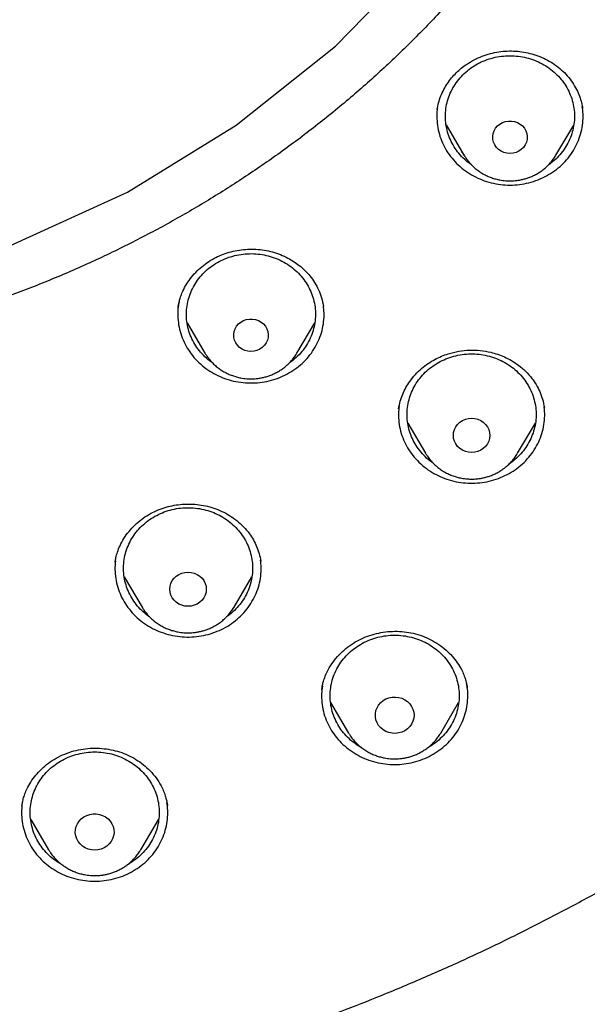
# Model space of a CAD drawing. Header units: millimetres. Extents: x 8 to 1577, y 12 to 2534.
# Tile 82 of 114: x 779 to 792, y 2099 to 2122. Entities that reach past the tile are written whole.
import ezdxf

# ---------------------------------------------------------------- set-up
doc = ezdxf.new("R2010")
doc.units = ezdxf.units.MM

msp = doc.modelspace()

# ---------------------------------------------------------------- linework, layer by layer
at = {"color": 7, "linetype": 'Continuous', "lineweight": 30}
for p, q in [((788.937, 2120.252), (788.949, 2120.307)), ((789.147, 2119.9), (789.56, 2119.198)), ((791.7, 2119.198), (792.111, 2119.897)), ((789.531, 2119.248), (789.512, 2119.261)), ((782.916, 2115.654), (782.917, 2115.662)), ((786.295, 2115.688), (786.296, 2115.678)), ((783.125, 2115.298), (783.539, 2114.596)), ((785.679, 2114.596), (786.091, 2115.295)), ((783.546, 2114.585), (783.539, 2114.596)), ((788.056, 2113.397), (788.041, 2113.3)), ((788.255, 2112.966), (788.668, 2112.265)), ((790.808, 2112.265), (791.222, 2112.969)), ((781.453, 2109.73), (781.456, 2109.753)), ((784.838, 2109.76), (784.839, 2109.752)), ((781.663, 2109.394), (782.078, 2108.69)), ((784.217, 2108.69), (784.63, 2109.39)), ((784.221, 2108.695), (784.217, 2108.69)), ((786.257, 2106.769), (786.261, 2106.798)), ((786.46, 2106.473), (786.88, 2105.76)), ((789.02, 2105.76), (789.437, 2106.469)), ((786.888, 2105.746), (786.88, 2105.76)), ((789.02, 2105.76), (789.014, 2105.75)), ((779.283, 2104.061), (779.285, 2104.076)), ((782.666, 2104.087), (782.667, 2104.079)), ((779.49, 2103.754), (779.907, 2103.046)), ((782.047, 2103.046), (782.467, 2103.759)), ((779.916, 2103.032), (779.907, 2103.046)), ((782.047, 2103.046), (782.041, 2103.036))]:
    msp.add_line(p, q, dxfattribs=at)
at = {"color": 7, "linetype": 'Continuous', "lineweight": 30, "flags": 128}
for points in [[(776.076, 2116.162), (776.161, 2116.178), (779.021, 2117.095), (781.737, 2118.339), (784.267, 2119.892), (786.571, 2121.729), (788.613, 2123.822), (790.361, 2126.138), (791.789, 2128.64), (792.873, 2131.29), (793.597, 2134.047), (793.95, 2136.867), (793.926, 2139.707), (793.525, 2142.521), (792.754, 2145.266), (791.624, 2147.9)], [(790.63, 2119.236), (790.558, 2119.242), (790.489, 2119.26), (790.424, 2119.29), (790.365, 2119.329), (790.316, 2119.378), (790.276, 2119.435), (790.248, 2119.497), (790.232, 2119.563), (790.228, 2119.631), (790.238, 2119.698), (790.26, 2119.762), (790.294, 2119.822), (790.339, 2119.875), (790.394, 2119.919), (790.456, 2119.954), (790.523, 2119.978), (790.594, 2119.99), (790.666, 2119.99), (790.737, 2119.978), (790.804, 2119.954), (790.866, 2119.919), (790.92, 2119.875), (790.965, 2119.822), (790.999, 2119.762), (791.022, 2119.698), (791.031, 2119.631), (791.028, 2119.563), (791.012, 2119.497), (790.984, 2119.435), (790.944, 2119.378), (790.894, 2119.329), (790.836, 2119.29), (790.771, 2119.26), (790.702, 2119.242), (790.63, 2119.236)], [(784.609, 2114.633), (784.537, 2114.639), (784.468, 2114.657), (784.403, 2114.687), (784.345, 2114.727), (784.295, 2114.775), (784.255, 2114.832), (784.227, 2114.894), (784.211, 2114.96), (784.208, 2115.028), (784.217, 2115.095), (784.24, 2115.159), (784.274, 2115.219), (784.319, 2115.272), (784.373, 2115.316), (784.435, 2115.351), (784.502, 2115.375), (784.573, 2115.387), (784.645, 2115.387), (784.716, 2115.375), (784.784, 2115.351), (784.845, 2115.316), (784.9, 2115.272), (784.945, 2115.219), (784.979, 2115.159), (785.001, 2115.095), (785.011, 2115.028), (785.007, 2114.96), (784.991, 2114.894), (784.963, 2114.832), (784.923, 2114.775), (784.874, 2114.727), (784.815, 2114.687), (784.75, 2114.657), (784.681, 2114.639), (784.609, 2114.633)], [(789.738, 2112.283), (789.664, 2112.289), (789.593, 2112.307), (789.526, 2112.336), (789.465, 2112.376), (789.413, 2112.425), (789.371, 2112.482), (789.34, 2112.545), (789.321, 2112.612), (789.314, 2112.681), (789.321, 2112.75), (789.34, 2112.817), (789.371, 2112.88), (789.413, 2112.937), (789.465, 2112.986), (789.526, 2113.026), (789.593, 2113.055), (789.664, 2113.073), (789.738, 2113.079), (789.811, 2113.073), (789.883, 2113.055), (789.95, 2113.026), (790.01, 2112.986), (790.062, 2112.937), (790.105, 2112.88), (790.136, 2112.817), (790.155, 2112.75), (790.162, 2112.681), (790.155, 2112.612), (790.136, 2112.545), (790.105, 2112.482), (790.062, 2112.425), (790.01, 2112.376), (789.95, 2112.336), (789.883, 2112.307), (789.811, 2112.289), (789.738, 2112.283)], [(783.148, 2108.707), (783.074, 2108.713), (783.003, 2108.731), (782.936, 2108.76), (782.875, 2108.8), (782.823, 2108.849), (782.781, 2108.906), (782.749, 2108.969), (782.73, 2109.036), (782.724, 2109.105), (782.73, 2109.174), (782.749, 2109.241), (782.781, 2109.304), (782.823, 2109.361), (782.875, 2109.41), (782.936, 2109.45), (783.003, 2109.479), (783.074, 2109.497), (783.148, 2109.503), (783.221, 2109.497), (783.292, 2109.479), (783.359, 2109.45), (783.42, 2109.41), (783.472, 2109.361), (783.514, 2109.304), (783.546, 2109.241), (783.565, 2109.174), (783.571, 2109.105), (783.565, 2109.036), (783.546, 2108.969), (783.514, 2108.906), (783.472, 2108.849), (783.42, 2108.8), (783.359, 2108.76), (783.292, 2108.731), (783.221, 2108.713), (783.148, 2108.707)], [(788.4, 2106.175), (788.393, 2106.104), (788.374, 2106.034), (788.343, 2105.969), (788.3, 2105.91), (788.247, 2105.858), (788.186, 2105.815), (788.118, 2105.783), (788.045, 2105.762), (787.969, 2105.753), (787.893, 2105.756), (787.818, 2105.771), (787.747, 2105.798), (787.682, 2105.835), (787.625, 2105.883), (787.577, 2105.938), (787.54, 2106.001), (787.514, 2106.069), (787.501, 2106.139), (787.501, 2106.211), (787.514, 2106.282), (787.54, 2106.349), (787.577, 2106.412), (787.625, 2106.468), (787.682, 2106.515), (787.747, 2106.553), (787.818, 2106.579), (787.893, 2106.595), (787.969, 2106.598), (788.045, 2106.589), (788.118, 2106.568), (788.186, 2106.535), (788.247, 2106.493), (788.3, 2106.441), (788.343, 2106.381), (788.374, 2106.316), (788.393, 2106.247), (788.4, 2106.175)], [(780.977, 2103.038), (780.901, 2103.044), (780.827, 2103.062), (780.758, 2103.092), (780.694, 2103.132), (780.639, 2103.182), (780.594, 2103.239), (780.559, 2103.303), (780.537, 2103.372), (780.527, 2103.443), (780.531, 2103.515), (780.547, 2103.585), (780.575, 2103.651), (780.615, 2103.713), (780.666, 2103.766), (780.725, 2103.811), (780.792, 2103.846), (780.864, 2103.87), (780.939, 2103.882), (781.015, 2103.882), (781.09, 2103.87), (781.162, 2103.846), (781.229, 2103.811), (781.288, 2103.766), (781.339, 2103.713), (781.379, 2103.651), (781.407, 2103.585), (781.423, 2103.515), (781.427, 2103.443), (781.417, 2103.372), (781.395, 2103.303), (781.36, 2103.239), (781.315, 2103.182), (781.26, 2103.132), (781.196, 2103.092), (781.127, 2103.062), (781.053, 2103.044), (780.977, 2103.038)]]:
    msp.add_lwpolyline(points, dxfattribs=at)
at = {"color": 7, "linetype": 'Continuous', "lineweight": 30}
for points, knots in [([(772.98, 2096.301), (773.387, 2096.331), (774.2, 2096.391), (775.417, 2096.521), (776.631, 2096.68), (777.78, 2096.861), (778.864, 2097.058), (779.882, 2097.266), (780.896, 2097.497), (781.891, 2097.746), (782.865, 2098.013), (783.82, 2098.296), (784.769, 2098.599), (785.726, 2098.928), (786.69, 2099.283), (787.673, 2099.669), (788.656, 2100.082), (789.641, 2100.522), (790.615, 2100.986), (791.579, 2101.473), (792.532, 2101.982), (793.577, 2102.573), (794.709, 2103.255), (795.92, 2104.038), (797.105, 2104.859), (798.235, 2105.697), (799.309, 2106.547), (800.26, 2107.347), (801.12, 2108.111), (801.894, 2108.833), (802.65, 2109.574), (803.388, 2110.333), (804.107, 2111.11), (804.886, 2111.993), (805.713, 2112.988), (806.581, 2114.104), (807.409, 2115.248), (808.18, 2116.39), (808.895, 2117.526), (809.51, 2118.576), (810.052, 2119.565), (810.528, 2120.487), (810.981, 2121.421), (811.41, 2122.367), (811.815, 2123.324), (812.239, 2124.399), (812.669, 2125.595), (813.094, 2126.918), (813.474, 2128.255), (813.799, 2129.573), (814.073, 2130.867), (814.283, 2132.05), (814.447, 2133.151), (814.571, 2134.169), (814.669, 2135.191), (814.741, 2136.217), (814.786, 2137.246), (814.807, 2138.393), (814.792, 2139.656), (814.727, 2141.036), (814.614, 2142.416), (814.457, 2143.76), (814.259, 2145.067), (814.041, 2146.248), (813.807, 2147.338), (813.566, 2148.337), (813.299, 2149.333), (813.005, 2150.323), (812.686, 2151.308), (812.301, 2152.396), (811.842, 2153.584), (811.295, 2154.866), (810.702, 2156.133), (810.08, 2157.352), (809.433, 2158.524), (808.812, 2159.571), (808.207, 2160.527), (807.627, 2161.395), (807.025, 2162.251), (806.399, 2163.094), (805.75, 2163.924), (805.004, 2164.832), (804.152, 2165.809), (803.184, 2166.849), (802.179, 2167.86), (801.162, 2168.817), (800.14, 2169.721), (799.184, 2170.516), (798.277, 2171.23), (797.424, 2171.869), (796.554, 2172.489), (795.666, 2173.09), (794.761, 2173.672), (793.738, 2174.296), (792.59, 2174.953), (791.31, 2175.633), (790.005, 2176.274), (788.709, 2176.862), (787.425, 2177.397), (786.243, 2177.85), (785.136, 2178.241), (784.106, 2178.579), (783.067, 2178.893), (782.017, 2179.184), (780.959, 2179.452), (779.773, 2179.722), (778.458, 2179.985), (777.011, 2180.229), (775.554, 2180.428), (774.124, 2180.579), (772.724, 2180.685), (771.449, 2180.745), (770.266, 2180.77), (769.176, 2180.768), (768.084, 2180.741), (766.991, 2180.689), (765.898, 2180.613), (764.684, 2180.499), (763.351, 2180.339), (761.899, 2180.118), (760.454, 2179.853), (759.051, 2179.551), (757.693, 2179.215), (756.469, 2178.875), (755.344, 2178.53), (754.316, 2178.19), (753.295, 2177.825), (752.282, 2177.436), (751.278, 2177.024), (750.172, 2176.539), (748.97, 2175.973), (747.678, 2175.313), (746.408, 2174.614), (745.19, 2173.892), (744.027, 2173.153), (742.992, 2172.451), (742.052, 2171.776), (741.202, 2171.135), (740.367, 2170.473), (739.548, 2169.791), (738.745, 2169.089), (737.873, 2168.288), (736.938, 2167.38), (735.951, 2166.356), (734.999, 2165.3), (734.105, 2164.241), (733.267, 2163.181), (732.512, 2162.163), (731.816, 2161.163), (731.173, 2160.183), (730.558, 2159.187), (730.002, 2158.225), (729.499, 2157.302), (729.046, 2156.419), (728.615, 2155.527), (728.211, 2154.637), (727.834, 2153.752), (727.482, 2152.87), (727.152, 2151.982), (726.838, 2151.071), (726.54, 2150.139), (726.247, 2149.133), (725.967, 2148.069), (725.706, 2146.945), (725.477, 2145.813), (725.291, 2144.732), (725.142, 2143.705), (725.025, 2142.732), (724.932, 2141.755), (724.864, 2140.79), (724.82, 2139.837), (724.8, 2138.896), (724.801, 2137.955), (724.825, 2136.998), (724.873, 2136.026), (724.947, 2135.027), (725.048, 2134.019), (725.176, 2133.002), (725.331, 2131.986), (725.512, 2130.972), (725.72, 2129.96), (725.98, 2128.84), (726.304, 2127.614), (726.705, 2126.285), (727.153, 2124.967), (727.635, 2123.692), (728.147, 2122.464), (728.648, 2121.361), (729.143, 2120.351), (729.622, 2119.43), (730.126, 2118.52), (730.654, 2117.619), (731.206, 2116.73), (731.846, 2115.753), (732.584, 2114.698), (733.431, 2113.568), (734.318, 2112.463), (735.221, 2111.411), (736.137, 2110.41), (736.999, 2109.526), (737.821, 2108.726), (738.598, 2108.007), (739.394, 2107.304), (740.209, 2106.619), (741.044, 2105.951), (741.992, 2105.229), (743.06, 2104.462), (744.257, 2103.659), (745.483, 2102.893), (746.706, 2102.181), (747.923, 2101.522), (749.087, 2100.935), (750.225, 2100.401), (751.334, 2099.914), (752.459, 2099.456), (753.54, 2099.048), (754.574, 2098.686), (755.559, 2098.365), (756.553, 2098.066), (757.54, 2097.792), (758.52, 2097.542), (759.492, 2097.316), (760.47, 2097.111), (761.469, 2096.923), (762.488, 2096.754), (763.438, 2096.617), (764.299, 2096.511), (765.072, 2096.428), (765.846, 2096.356), (766.363, 2096.32), (766.621, 2096.301)], [0, 0, 0, 0, 0.004426, 0.008853, 0.013292, 0.017731, 0.0215, 0.025269, 0.029046, 0.032823, 0.036443, 0.040063, 0.04369, 0.047318, 0.051123, 0.054931, 0.058875, 0.06282, 0.066765, 0.07073, 0.074696, 0.078662, 0.083974, 0.089285, 0.09462, 0.099955, 0.104906, 0.109861, 0.113806, 0.117751, 0.121695, 0.12566, 0.129627, 0.133592, 0.138904, 0.144216, 0.14955, 0.154885, 0.159836, 0.164791, 0.168736, 0.172681, 0.176625, 0.180591, 0.184557, 0.188522, 0.193834, 0.199146, 0.204481, 0.209815, 0.214766, 0.219722, 0.223666, 0.227611, 0.231556, 0.235521, 0.239487, 0.243453, 0.248764, 0.254076, 0.259411, 0.264746, 0.269696, 0.274652, 0.278596, 0.282541, 0.286486, 0.290451, 0.294417, 0.298383, 0.303695, 0.309007, 0.314341, 0.319676, 0.324627, 0.329582, 0.333527, 0.337472, 0.341416, 0.345382, 0.349348, 0.353313, 0.358625, 0.363937, 0.369271, 0.374606, 0.379557, 0.384512, 0.388457, 0.392402, 0.396346, 0.400312, 0.404278, 0.408243, 0.413555, 0.418867, 0.424202, 0.429536, 0.434487, 0.439443, 0.443387, 0.447332, 0.451277, 0.455242, 0.459208, 0.463174, 0.468486, 0.473797, 0.479132, 0.484467, 0.489418, 0.494373, 0.498317, 0.502262, 0.506207, 0.510172, 0.514138, 0.518104, 0.523416, 0.528728, 0.534062, 0.539397, 0.544348, 0.549303, 0.553248, 0.557193, 0.561137, 0.565103, 0.569069, 0.573034, 0.578346, 0.583658, 0.588993, 0.594327, 0.599278, 0.604234, 0.608178, 0.612123, 0.616067, 0.620033, 0.623999, 0.627964, 0.633276, 0.638588, 0.643923, 0.649258, 0.654208, 0.659164, 0.66359, 0.668016, 0.672456, 0.676895, 0.680664, 0.684433, 0.68821, 0.691986, 0.695607, 0.699227, 0.702854, 0.706482, 0.710287, 0.714095, 0.718521, 0.722947, 0.727387, 0.731826, 0.735595, 0.739364, 0.74314, 0.746917, 0.750537, 0.754158, 0.757785, 0.761412, 0.765218, 0.769026, 0.77297, 0.776915, 0.780859, 0.784825, 0.788791, 0.792756, 0.798068, 0.80338, 0.808715, 0.814049, 0.819, 0.823956, 0.8279, 0.831845, 0.83579, 0.839755, 0.843721, 0.847687, 0.852999, 0.85831, 0.863645, 0.86898, 0.873931, 0.878886, 0.882831, 0.886776, 0.89072, 0.894685, 0.898652, 0.902617, 0.907929, 0.913241, 0.918575, 0.92391, 0.928861, 0.933816, 0.938243, 0.942669, 0.947108, 0.951548, 0.955316, 0.959085, 0.962862, 0.966639, 0.970259, 0.973879, 0.977507, 0.981134, 0.98494, 0.988747, 0.991559, 0.99437, 0.997185, 1, 1, 1, 1]), ([(766.34, 2114.517), (765.99, 2114.566), (765.288, 2114.665), (764.244, 2114.868), (763.206, 2115.11), (762.178, 2115.395), (761.169, 2115.719), (760.184, 2116.078), (759.222, 2116.471), (758.277, 2116.902), (757.343, 2117.373), (756.425, 2117.881), (755.526, 2118.427), (754.654, 2119.006), (753.806, 2119.62), (752.99, 2120.264), (752.208, 2120.935), (751.462, 2121.63), (750.751, 2122.352), (750.07, 2123.105), (749.42, 2123.89), (748.802, 2124.706), (748.221, 2125.549), (747.676, 2126.417), (747.174, 2127.3), (746.715, 2128.194), (746.298, 2129.099), (745.92, 2130.021), (745.579, 2130.963), (745.277, 2131.923), (745.016, 2132.899), (744.8, 2133.882), (744.626, 2134.874), (744.497, 2135.868), (744.412, 2136.86), (744.373, 2137.846), (744.377, 2138.83), (744.426, 2139.817), (744.521, 2140.807), (744.662, 2141.8), (744.849, 2142.79), (745.082, 2143.773), (745.356, 2144.74), (745.67, 2145.689), (746.022, 2146.617), (746.415, 2147.533), (746.851, 2148.441), (747.328, 2149.336), (747.845, 2150.216), (748.401, 2151.074), (748.994, 2151.91), (749.622, 2152.72), (750.281, 2153.499), (750.968, 2154.245), (751.686, 2154.962), (752.439, 2155.652), (753.227, 2156.315), (754.051, 2156.95), (754.907, 2157.553), (755.791, 2158.123), (756.694, 2158.654), (757.612, 2159.145), (758.544, 2159.598), (759.497, 2160.016), (760.474, 2160.4), (761.473, 2160.749), (762.491, 2161.06), (763.519, 2161.33), (764.561, 2161.561), (765.607, 2161.75), (766.655, 2161.897), (767.699, 2162.002), (768.743, 2162.065), (769.795, 2162.087), (770.853, 2162.066), (771.916, 2162.001), (772.98, 2161.894), (774.04, 2161.743), (775.086, 2161.552), (776.114, 2161.323), (777.124, 2161.056), (778.124, 2160.75), (779.117, 2160.404), (780.1, 2160.018), (781.07, 2159.593), (782.018, 2159.131), (782.947, 2158.632), (783.849, 2158.099), (784.722, 2157.535), (785.561, 2156.942), (786.37, 2156.318), (787.155, 2155.659), (787.912, 2154.966), (788.643, 2154.236), (789.342, 2153.476), (790.008, 2152.686), (790.633, 2151.875), (791.218, 2151.048), (791.763, 2150.206), (792.272, 2149.341), (792.746, 2148.451), (793.185, 2147.539), (793.585, 2146.606), (793.942, 2145.66), (794.259, 2144.7), (794.531, 2143.732), (794.759, 2142.76), (794.942, 2141.788), (795.08, 2140.813), (795.175, 2139.829), (795.225, 2138.836), (795.23, 2137.834), (795.188, 2136.83), (795.101, 2135.825), (794.97, 2134.832), (794.796, 2133.852), (794.582, 2132.887), (794.326, 2131.929), (794.027, 2130.974), (793.685, 2130.026), (793.3, 2129.087), (792.874, 2128.167), (792.408, 2127.262), (791.904, 2126.38), (791.364, 2125.523), (790.792, 2124.696), (790.185, 2123.894), (789.54, 2123.114), (788.855, 2122.356), (788.131, 2121.621), (787.371, 2120.914), (786.578, 2120.236), (785.761, 2119.594), (784.923, 2118.989), (784.065, 2118.42), (783.182, 2117.884), (782.27, 2117.378), (781.331, 2116.905), (780.368, 2116.466), (779.388, 2116.066), (778.39, 2115.705), (777.393, 2115.384), (776.721, 2115.205), (776.394, 2115.118)], [0, 0, 0, 0, 0.007111, 0.014233, 0.021378, 0.028559, 0.035735, 0.042744, 0.049754, 0.056777, 0.063826, 0.071, 0.07815, 0.085287, 0.092425, 0.099606, 0.106655, 0.113671, 0.120666, 0.127652, 0.134763, 0.141884, 0.149029, 0.156211, 0.163388, 0.170396, 0.177406, 0.18443, 0.191479, 0.198653, 0.205803, 0.21294, 0.220078, 0.227259, 0.234309, 0.241325, 0.248319, 0.255305, 0.262416, 0.269538, 0.276683, 0.283864, 0.291041, 0.29805, 0.30506, 0.312083, 0.319132, 0.326306, 0.333456, 0.340594, 0.347731, 0.354912, 0.361962, 0.368978, 0.375972, 0.382958, 0.390069, 0.397191, 0.404336, 0.411517, 0.418694, 0.425703, 0.432713, 0.439736, 0.446785, 0.453959, 0.461109, 0.468246, 0.475384, 0.482565, 0.489615, 0.49663, 0.503625, 0.510611, 0.517722, 0.524844, 0.531989, 0.53917, 0.546347, 0.553355, 0.560365, 0.567389, 0.574438, 0.581612, 0.588762, 0.595899, 0.603037, 0.610218, 0.617267, 0.624283, 0.631278, 0.638264, 0.645375, 0.652496, 0.659641, 0.666823, 0.674, 0.681008, 0.688018, 0.695042, 0.702091, 0.709265, 0.716414, 0.723552, 0.73069, 0.737871, 0.74492, 0.751936, 0.758931, 0.765917, 0.773028, 0.780149, 0.787294, 0.794476, 0.801653, 0.808662, 0.815672, 0.822695, 0.829744, 0.836918, 0.844068, 0.851206, 0.858343, 0.865524, 0.872574, 0.87959, 0.886584, 0.89357, 0.900681, 0.907803, 0.914948, 0.922129, 0.929306, 0.936315, 0.943325, 0.950348, 0.957396, 0.964571, 0.971721, 0.978858, 0.985995, 0.993177, 1, 1, 1, 1]), ([(788.935, 2120.247), (788.946, 2120.303), (788.966, 2120.413), (789.021, 2120.572), (789.09, 2120.723), (789.174, 2120.864), (789.271, 2120.994), (789.379, 2121.112), (789.496, 2121.216), (789.634, 2121.319), (789.795, 2121.415), (789.981, 2121.498), (790.173, 2121.561), (790.37, 2121.602), (790.567, 2121.621), (790.763, 2121.619), (790.956, 2121.596), (791.144, 2121.553), (791.327, 2121.491), (791.504, 2121.409), (791.672, 2121.307), (791.827, 2121.185), (791.967, 2121.044), (792.086, 2120.888), (792.18, 2120.727), (792.248, 2120.57), (792.294, 2120.421), (792.311, 2120.326), (792.319, 2120.28)], [0, 0, 0, 0, 0.038485, 0.075972, 0.112508, 0.148129, 0.182868, 0.216761, 0.249683, 0.281693, 0.323781, 0.365336, 0.406396, 0.447004, 0.487225, 0.526909, 0.565904, 0.605006, 0.644694, 0.684967, 0.725828, 0.767304, 0.809437, 0.85217, 0.893199, 0.931499, 0.96708, 1, 1, 1, 1]), ([(789.534, 2121.061), (789.58, 2121.105), (789.673, 2121.192), (789.834, 2121.299), (790.007, 2121.386), (790.191, 2121.451), (790.383, 2121.494), (790.579, 2121.512), (790.775, 2121.506), (790.969, 2121.476), (791.158, 2121.423), (791.337, 2121.347), (791.504, 2121.25), (791.657, 2121.132), (791.791, 2120.998), (791.906, 2120.848), (791.999, 2120.685), (792.069, 2120.512), (792.114, 2120.332), (792.133, 2120.148), (792.127, 2119.963), (792.095, 2119.78), (792.039, 2119.603), (791.958, 2119.435), (791.854, 2119.277), (791.729, 2119.135), (791.618, 2119.032), (791.544, 2118.984), (791.525, 2118.971)], [0, 0, 0, 0, 0.0394199, 0.0788397, 0.1182596, 0.1576795, 0.1970993, 0.2365192, 0.275939, 0.3153589, 0.3547788, 0.3941986, 0.4336185, 0.4730384, 0.5124582, 0.5518781, 0.5912979, 0.6307178, 0.6701377, 0.7095575, 0.7489774, 0.7883973, 0.8278171, 0.867237, 0.9066568, 0.9460767, 0.9854966, 1, 1, 1, 1]), ([(789.738, 2118.968), (789.693, 2119.001), (789.596, 2119.071), (789.469, 2119.201), (789.354, 2119.351), (789.261, 2119.514), (789.191, 2119.687), (789.146, 2119.867), (789.126, 2120.051), (789.133, 2120.236), (789.164, 2120.418), (789.221, 2120.595), (789.302, 2120.764), (789.405, 2120.922), (789.491, 2121.015), (789.534, 2121.061)], [0, 0, 0, 0, 0.067438, 0.145151, 0.222865, 0.300578, 0.378292, 0.456005, 0.533719, 0.611432, 0.689146, 0.766859, 0.844573, 0.922286, 1, 1, 1, 1]), ([(788.943, 2120.281), (788.941, 2120.272), (788.927, 2120.194), (788.928, 2120.044), (788.948, 2119.836), (788.999, 2119.632), (789.078, 2119.436), (789.183, 2119.251), (789.314, 2119.081), (789.466, 2118.929), (789.639, 2118.796), (789.828, 2118.685), (790.032, 2118.599), (790.245, 2118.539), (790.465, 2118.505), (790.688, 2118.498), (790.91, 2118.519), (791.127, 2118.567), (791.336, 2118.641), (791.532, 2118.74), (791.713, 2118.862), (791.876, 2119.006), (792.017, 2119.168), (792.135, 2119.346), (792.226, 2119.537), (792.291, 2119.738), (792.326, 2119.945), (792.335, 2120.143), (792.318, 2120.271), (792.31, 2120.329)], [0, 0, 0, 0, 0.005121, 0.043618, 0.082115, 0.120612, 0.159109, 0.197606, 0.236103, 0.2746, 0.313096, 0.351593, 0.39009, 0.428587, 0.467084, 0.505581, 0.544078, 0.582575, 0.621072, 0.659568, 0.698065, 0.736562, 0.775059, 0.813556, 0.852053, 0.89055, 0.929047, 0.967544, 1, 1, 1, 1]), ([(789.56, 2119.201), (789.574, 2119.176), (789.608, 2119.121), (789.669, 2119.041), (789.743, 2118.96), (789.823, 2118.887), (789.91, 2118.821), (790.002, 2118.762), (790.098, 2118.713), (790.197, 2118.673), (790.295, 2118.642), (790.384, 2118.621), (790.463, 2118.609), (790.542, 2118.6), (790.598, 2118.599), (790.63, 2118.598)], [0, 0, 0, 0, 0.067139, 0.152249, 0.237388, 0.3225, 0.407492, 0.492203, 0.576346, 0.659327, 0.73968, 0.816092, 0.87002, 0.925044, 1, 1, 1, 1]), ([(790.63, 2118.598), (790.67, 2118.599), (790.726, 2118.601), (790.809, 2118.61), (790.88, 2118.622), (790.963, 2118.642), (791.05, 2118.668), (791.138, 2118.703), (791.226, 2118.745), (791.313, 2118.796), (791.397, 2118.855), (791.477, 2118.922), (791.552, 2118.996), (791.62, 2119.078), (791.67, 2119.147), (791.694, 2119.191), (791.701, 2119.204)], [0, 0, 0, 0, 0.092085, 0.129978, 0.19284, 0.258292, 0.328648, 0.402217, 0.478315, 0.556399, 0.636083, 0.717087, 0.799205, 0.882287, 0.966226, 1, 1, 1, 1]), ([(782.916, 2115.658), (782.919, 2115.674), (782.925, 2115.711), (782.94, 2115.785), (782.965, 2115.88), (783.012, 2116.009), (783.088, 2116.162), (783.195, 2116.324), (783.321, 2116.473), (783.464, 2116.606), (783.62, 2116.722), (783.789, 2116.819), (783.966, 2116.897), (784.15, 2116.955), (784.339, 2116.994), (784.533, 2117.013), (784.727, 2117.013), (784.921, 2116.992), (785.111, 2116.95), (785.296, 2116.888), (785.46, 2116.812), (785.606, 2116.726), (785.738, 2116.631), (785.866, 2116.518), (785.986, 2116.387), (786.094, 2116.237), (786.185, 2116.067), (786.257, 2115.88), (786.284, 2115.747), (786.297, 2115.679)], [0, 0, 0, 0, 0.013408, 0.031216, 0.053603, 0.080591, 0.122339, 0.164329, 0.205794, 0.24678, 0.287338, 0.327503, 0.367061, 0.406282, 0.445543, 0.484881, 0.52433, 0.563941, 0.603739, 0.643453, 0.683604, 0.715847, 0.750174, 0.786569, 0.825024, 0.865555, 0.908208, 0.953023, 1, 1, 1, 1]), ([(783.83, 2116.701), (783.887, 2116.731), (784.001, 2116.791), (784.187, 2116.853), (784.379, 2116.894), (784.575, 2116.91), (784.772, 2116.902), (784.965, 2116.87), (785.153, 2116.815), (785.332, 2116.737), (785.498, 2116.637), (785.648, 2116.519), (785.781, 2116.382), (785.895, 2116.231), (785.986, 2116.067), (786.053, 2115.893), (786.096, 2115.713), (786.113, 2115.529), (786.105, 2115.344), (786.071, 2115.162), (786.012, 2114.985), (785.929, 2114.818), (785.823, 2114.662), (785.696, 2114.521), (785.588, 2114.422), (785.518, 2114.377), (785.502, 2114.367)], [0, 0, 0, 0, 0.042935, 0.085871, 0.128806, 0.171741, 0.214677, 0.257612, 0.300547, 0.343483, 0.386418, 0.429353, 0.472289, 0.515224, 0.558159, 0.601095, 0.64403, 0.686965, 0.729901, 0.772836, 0.815771, 0.858707, 0.901642, 0.944577, 0.987513, 1, 1, 1, 1]), ([(783.721, 2114.361), (783.67, 2114.399), (783.569, 2114.474), (783.437, 2114.611), (783.324, 2114.762), (783.233, 2114.926), (783.165, 2115.1), (783.123, 2115.28), (783.105, 2115.464), (783.114, 2115.649), (783.148, 2115.831), (783.207, 2116.008), (783.29, 2116.175), (783.395, 2116.331), (783.522, 2116.473), (783.666, 2116.599), (783.775, 2116.667), (783.83, 2116.701)], [0, 0, 0, 0, 0.065593, 0.132336, 0.19908, 0.265823, 0.332566, 0.39931, 0.466053, 0.532797, 0.59954, 0.666283, 0.733027, 0.79977, 0.866513, 0.933257, 1, 1, 1, 1]), ([(782.941, 2115.785), (782.933, 2115.746), (782.91, 2115.639), (782.906, 2115.46), (782.924, 2115.251), (782.973, 2115.047), (783.049, 2114.85), (783.153, 2114.664), (783.281, 2114.493), (783.431, 2114.338), (783.602, 2114.204), (783.791, 2114.091), (783.993, 2114.003), (784.206, 2113.94), (784.425, 2113.904), (784.648, 2113.895), (784.87, 2113.913), (785.088, 2113.959), (785.297, 2114.031), (785.495, 2114.128), (785.678, 2114.248), (785.842, 2114.39), (785.985, 2114.55), (786.105, 2114.727), (786.199, 2114.917), (786.266, 2115.117), (786.304, 2115.324), (786.315, 2115.517), (786.3, 2115.639), (786.294, 2115.692)], [0, 0, 0, 0, 0.0214, 0.059381, 0.097361, 0.135341, 0.173321, 0.211302, 0.249282, 0.287262, 0.325243, 0.363223, 0.401203, 0.439183, 0.477164, 0.515144, 0.553124, 0.591105, 0.629085, 0.667065, 0.705045, 0.743026, 0.781006, 0.818986, 0.856967, 0.894947, 0.932927, 0.970907, 1, 1, 1, 1]), ([(769.801, 2094.159), (770.234, 2094.16), (771.087, 2094.163), (772.344, 2094.184), (773.559, 2094.217), (774.73, 2094.26), (775.859, 2094.313), (776.926, 2094.373), (777.933, 2094.438), (778.881, 2094.507), (779.792, 2094.58), (780.665, 2094.657), (781.502, 2094.736), (782.301, 2094.818), (783.064, 2094.901), (783.789, 2094.985), (784.477, 2095.069), (785.124, 2095.152), (785.73, 2095.233), (786.297, 2095.312), (786.833, 2095.39), (787.512, 2095.492), (788.352, 2095.624), (789.369, 2095.794), (790.408, 2095.983), (791.47, 2096.194), (792.554, 2096.432), (793.574, 2096.68), (794.527, 2096.935), (795.413, 2097.193), (796.306, 2097.475), (797.195, 2097.78), (798.064, 2098.103), (798.893, 2098.437), (799.678, 2098.779), (800.42, 2099.126), (801.124, 2099.479), (801.79, 2099.833), (802.417, 2100.187), (803.004, 2100.538), (803.525, 2100.867), (804.005, 2101.183), (804.463, 2101.499), (804.946, 2101.847), (805.45, 2102.229), (805.91, 2102.596), (806.322, 2102.939), (806.684, 2103.252), (807.052, 2103.583), (807.426, 2103.934), (807.803, 2104.303), (808.165, 2104.673), (808.499, 2105.028), (808.793, 2105.353), (809.052, 2105.648), (809.276, 2105.912), (809.468, 2106.144), (809.629, 2106.342), (809.747, 2106.489), (809.829, 2106.593), (809.885, 2106.666), (809.94, 2106.736), (810, 2106.815), (810.073, 2106.91), (810.165, 2107.032), (810.274, 2107.178), (810.397, 2107.346), (810.533, 2107.535), (810.678, 2107.739), (810.824, 2107.951), (810.967, 2108.161), (811.149, 2108.435), (811.365, 2108.77), (811.61, 2109.165), (811.841, 2109.552), (812.054, 2109.922), (812.246, 2110.267), (812.416, 2110.582), (812.54, 2110.819), (812.625, 2110.984), (812.676, 2111.084), (812.721, 2111.174), (812.766, 2111.264), (812.817, 2111.367), (812.883, 2111.502), (812.966, 2111.674), (813.065, 2111.884), (813.18, 2112.132), (813.309, 2112.419), (813.451, 2112.743), (813.605, 2113.107), (813.769, 2113.509), (813.942, 2113.95), (814.123, 2114.43), (814.242, 2114.764), (814.303, 2114.938)], [0, 0, 0, 0, 0.024327, 0.047851, 0.07058, 0.092516, 0.113664, 0.134027, 0.152509, 0.170297, 0.187392, 0.203807, 0.219541, 0.23459, 0.24895, 0.26262, 0.275597, 0.28788, 0.299267, 0.309982, 0.320026, 0.329684, 0.348572, 0.367836, 0.387621, 0.407945, 0.428765, 0.450034, 0.467046, 0.48436, 0.50199, 0.519889, 0.537406, 0.554376, 0.570401, 0.585887, 0.60079, 0.615072, 0.628704, 0.641666, 0.65396, 0.663811, 0.674389, 0.685697, 0.697747, 0.710548, 0.719345, 0.728477, 0.737949, 0.747769, 0.75793, 0.768264, 0.77759, 0.786029, 0.793575, 0.800237, 0.806024, 0.810943, 0.814996, 0.816889, 0.818593, 0.820303, 0.822045, 0.824285, 0.827217, 0.830841, 0.834769, 0.839277, 0.844251, 0.849212, 0.854107, 0.858936, 0.868152, 0.877119, 0.885835, 0.894152, 0.901773, 0.908689, 0.914883, 0.917283, 0.919464, 0.921425, 0.92317, 0.925268, 0.928159, 0.931844, 0.936323, 0.941595, 0.947648, 0.954474, 0.962066, 0.970421, 0.979531, 0.989392, 1, 1, 1, 1]), ([(788.041, 2113.3), (788.052, 2113.36), (788.075, 2113.476), (788.134, 2113.641), (788.209, 2113.794), (788.305, 2113.948), (788.426, 2114.098), (788.571, 2114.239), (788.723, 2114.355), (788.878, 2114.448), (789.035, 2114.522), (789.22, 2114.589), (789.438, 2114.642), (789.69, 2114.668), (789.941, 2114.661), (790.16, 2114.623), (790.347, 2114.568), (790.508, 2114.505), (790.673, 2114.42), (790.838, 2114.31), (790.999, 2114.173), (791.134, 2114.021), (791.243, 2113.86), (791.325, 2113.697), (791.392, 2113.519), (791.416, 2113.393), (791.429, 2113.329)], [0, 0, 0, 0, 0.0407333, 0.0797618, 0.117177, 0.1530295, 0.1984385, 0.2411744, 0.2812845, 0.3185886, 0.3533617, 0.3876599, 0.4388701, 0.48989, 0.540819, 0.5915777, 0.6251418, 0.6603015, 0.698813, 0.7406487, 0.7857812, 0.8342213, 0.8727772, 0.9132644, 0.9556834, 1, 1, 1, 1]), ([(783.547, 2114.585), (783.559, 2114.565), (783.59, 2114.514), (783.649, 2114.438), (783.722, 2114.357), (783.802, 2114.284), (783.889, 2114.218), (783.981, 2114.16), (784.078, 2114.11), (784.176, 2114.07), (784.275, 2114.039), (784.363, 2114.019), (784.442, 2114.006), (784.521, 2113.997), (784.577, 2113.996), (784.609, 2113.996)], [0, 0, 0, 0, 0.056292, 0.142391, 0.22852, 0.314622, 0.400602, 0.486298, 0.571419, 0.655366, 0.736653, 0.813954, 0.868509, 0.924172, 1, 1, 1, 1]), ([(784.609, 2113.996), (784.649, 2113.997), (784.705, 2113.998), (784.788, 2114.008), (784.859, 2114.019), (784.943, 2114.039), (785.029, 2114.065), (785.117, 2114.1), (785.206, 2114.143), (785.292, 2114.193), (785.376, 2114.252), (785.456, 2114.319), (785.531, 2114.393), (785.599, 2114.475), (785.648, 2114.542), (785.67, 2114.582), (785.675, 2114.592)], [0, 0, 0, 0, 0.09287, 0.131086, 0.194483, 0.260494, 0.331449, 0.405645, 0.482393, 0.561142, 0.641506, 0.7232, 0.806018, 0.889808, 0.974463, 1, 1, 1, 1]), ([(788.845, 2114.299), (788.899, 2114.334), (789.007, 2114.403), (789.186, 2114.481), (789.373, 2114.538), (789.567, 2114.571), (789.764, 2114.58), (789.96, 2114.565), (790.152, 2114.525), (790.337, 2114.463), (790.512, 2114.378), (790.674, 2114.273), (790.82, 2114.149), (790.947, 2114.008), (791.053, 2113.852), (791.137, 2113.685), (791.197, 2113.509), (791.232, 2113.327), (791.242, 2113.142), (791.226, 2112.958), (791.184, 2112.777), (791.118, 2112.603), (791.027, 2112.439), (790.916, 2112.286), (790.782, 2112.151), (790.683, 2112.065), (790.626, 2112.031), (790.623, 2112.029)], [0, 0, 0, 0, 0.041588, 0.083176, 0.124764, 0.166352, 0.20794, 0.249528, 0.291116, 0.332704, 0.374292, 0.41588, 0.457467, 0.499055, 0.540643, 0.582231, 0.623819, 0.665407, 0.706995, 0.748583, 0.790171, 0.831759, 0.873347, 0.914935, 0.956523, 0.998111, 1, 1, 1, 1]), ([(788.843, 2112.038), (788.83, 2112.046), (788.763, 2112.089), (788.657, 2112.185), (788.529, 2112.325), (788.422, 2112.481), (788.338, 2112.648), (788.278, 2112.824), (788.243, 2113.006), (788.234, 2113.191), (788.25, 2113.375), (788.292, 2113.556), (788.358, 2113.73), (788.448, 2113.894), (788.56, 2114.046), (788.692, 2114.184), (788.794, 2114.261), (788.845, 2114.299)], [0, 0, 0, 0, 0.016856, 0.08708, 0.157305, 0.227529, 0.297754, 0.367979, 0.438203, 0.508428, 0.578652, 0.648877, 0.719102, 0.789326, 0.859551, 0.929775, 1, 1, 1, 1]), ([(788.052, 2113.352), (788.046, 2113.299), (788.032, 2113.177), (788.045, 2112.984), (788.084, 2112.778), (788.152, 2112.579), (788.247, 2112.389), (788.368, 2112.213), (788.512, 2112.053), (788.677, 2111.912), (788.86, 2111.793), (789.059, 2111.697), (789.269, 2111.626), (789.486, 2111.582), (789.709, 2111.565), (789.931, 2111.575), (790.151, 2111.612), (790.363, 2111.676), (790.565, 2111.766), (790.752, 2111.879), (790.923, 2112.014), (791.072, 2112.17), (791.2, 2112.342), (791.302, 2112.528), (791.377, 2112.725), (791.424, 2112.93), (791.444, 2113.135), (791.433, 2113.27), (791.428, 2113.335)], [0, 0, 0, 0, 0.029502, 0.068419, 0.107336, 0.146254, 0.185171, 0.224089, 0.263006, 0.301924, 0.340841, 0.379759, 0.418676, 0.457594, 0.496511, 0.535429, 0.574346, 0.613264, 0.652181, 0.691099, 0.730016, 0.768933, 0.807851, 0.846768, 0.885686, 0.924603, 0.963521, 1, 1, 1, 1]), ([(788.67, 2112.263), (788.684, 2112.24), (788.717, 2112.186), (788.777, 2112.108), (788.851, 2112.027), (788.931, 2111.954), (789.018, 2111.888), (789.11, 2111.83), (789.206, 2111.78), (789.305, 2111.74), (789.403, 2111.709), (789.492, 2111.688), (789.571, 2111.676), (789.649, 2111.667), (789.706, 2111.666), (789.738, 2111.665)], [0, 0, 0, 0, 0.063201, 0.148671, 0.234169, 0.31964, 0.40499, 0.49006, 0.574557, 0.657889, 0.738581, 0.815316, 0.869471, 0.924728, 1, 1, 1, 1]), ([(789.738, 2111.665), (789.778, 2111.666), (789.834, 2111.668), (789.917, 2111.677), (789.988, 2111.689), (790.071, 2111.709), (790.158, 2111.735), (790.246, 2111.77), (790.334, 2111.812), (790.421, 2111.863), (790.505, 2111.922), (790.585, 2111.989), (790.66, 2112.063), (790.728, 2112.145), (790.777, 2112.213), (790.801, 2112.255), (790.807, 2112.266)], [0, 0, 0, 0, 0.092472, 0.130524, 0.193649, 0.259377, 0.330028, 0.403906, 0.480324, 0.558736, 0.638755, 0.720099, 0.802562, 0.885992, 0.970284, 1, 1, 1, 1]), ([(781.453, 2109.734), (781.459, 2109.768), (781.471, 2109.844), (781.507, 2109.974), (781.565, 2110.125), (781.654, 2110.289), (781.771, 2110.451), (781.909, 2110.599), (782.062, 2110.729), (782.228, 2110.84), (782.404, 2110.93), (782.587, 2111), (782.775, 2111.049), (782.966, 2111.079), (783.161, 2111.088), (783.358, 2111.078), (783.556, 2111.047), (783.75, 2110.993), (783.937, 2110.918), (784.115, 2110.821), (784.284, 2110.702), (784.44, 2110.559), (784.568, 2110.407), (784.669, 2110.252), (784.745, 2110.099), (784.804, 2109.934), (784.826, 2109.818), (784.838, 2109.759)], [0, 0, 0, 0, 0.02578, 0.056716, 0.092998, 0.134486, 0.178238, 0.221169, 0.263329, 0.304764, 0.345533, 0.38561, 0.424807, 0.463891, 0.503432, 0.543462, 0.584021, 0.625176, 0.666853, 0.708812, 0.751673, 0.79676, 0.844099, 0.88109, 0.919376, 0.958999, 1, 1, 1, 1]), ([(782.55, 2110.884), (782.611, 2110.906), (782.733, 2110.951), (782.926, 2110.989), (783.122, 2111.004), (783.318, 2110.995), (783.512, 2110.962), (783.699, 2110.906), (783.877, 2110.827), (784.043, 2110.727), (784.193, 2110.607), (784.325, 2110.471), (784.437, 2110.319), (784.527, 2110.154), (784.594, 2109.98), (784.635, 2109.799), (784.652, 2109.615), (784.642, 2109.43), (784.607, 2109.248), (784.547, 2109.072), (784.463, 2108.905), (784.357, 2108.749), (784.228, 2108.61), (784.122, 2108.513), (784.054, 2108.47), (784.04, 2108.461)], [0, 0, 0, 0, 0.0449364, 0.0898729, 0.1348093, 0.1797457, 0.2246822, 0.2696186, 0.314555, 0.3594915, 0.4044279, 0.4493643, 0.4943008, 0.5392372, 0.5841736, 0.6291101, 0.6740465, 0.7189829, 0.7639194, 0.8088558, 0.8537922, 0.8987287, 0.9436651, 0.9886015, 1, 1, 1, 1]), ([(782.259, 2108.456), (782.257, 2108.457), (782.201, 2108.491), (782.103, 2108.576), (781.97, 2108.711), (781.858, 2108.863), (781.768, 2109.028), (781.701, 2109.202), (781.66, 2109.383), (781.643, 2109.567), (781.653, 2109.752), (781.688, 2109.933), (781.748, 2110.11), (781.832, 2110.277), (781.939, 2110.432), (782.066, 2110.573), (782.212, 2110.697), (782.373, 2110.804), (782.491, 2110.857), (782.55, 2110.884)], [0, 0, 0, 0, 0.0015235, 0.0639283, 0.1263331, 0.1887379, 0.2511426, 0.3135474, 0.3759522, 0.438357, 0.5007618, 0.5631665, 0.6255713, 0.6879761, 0.7503809, 0.8127857, 0.8751904, 0.9375952, 1, 1, 1, 1]), ([(781.458, 2109.762), (781.453, 2109.696), (781.442, 2109.56), (781.462, 2109.355), (781.508, 2109.15), (781.584, 2108.953), (781.686, 2108.766), (781.813, 2108.594), (781.963, 2108.439), (782.133, 2108.304), (782.32, 2108.19), (782.522, 2108.101), (782.734, 2108.037), (782.954, 2107.999), (783.177, 2107.989), (783.399, 2108.006), (783.617, 2108.051), (783.827, 2108.122), (784.025, 2108.217), (784.208, 2108.337), (784.373, 2108.478), (784.518, 2108.638), (784.638, 2108.814), (784.733, 2109.003), (784.802, 2109.203), (784.841, 2109.409), (784.853, 2109.603), (784.839, 2109.727), (784.833, 2109.781)], [0, 0, 0, 0, 0.037008, 0.075866, 0.114724, 0.153582, 0.19244, 0.231299, 0.270157, 0.309015, 0.347873, 0.386731, 0.425589, 0.464447, 0.503305, 0.542163, 0.581021, 0.619879, 0.658737, 0.697595, 0.736453, 0.775311, 0.814169, 0.853028, 0.891886, 0.930744, 0.969602, 1, 1, 1, 1]), ([(782.077, 2108.693), (782.092, 2108.668), (782.125, 2108.613), (782.187, 2108.532), (782.26, 2108.452), (782.341, 2108.378), (782.428, 2108.312), (782.52, 2108.254), (782.616, 2108.205), (782.714, 2108.164), (782.813, 2108.133), (782.901, 2108.113), (782.98, 2108.1), (783.059, 2108.092), (783.115, 2108.091), (783.148, 2108.09)], [0, 0, 0, 0, 0.067567, 0.152638, 0.237738, 0.322811, 0.407764, 0.492436, 0.57654, 0.659483, 0.739799, 0.816177, 0.87008, 0.925078, 1, 1, 1, 1]), ([(783.148, 2108.09), (783.187, 2108.091), (783.244, 2108.092), (783.326, 2108.102), (783.397, 2108.114), (783.481, 2108.133), (783.567, 2108.16), (783.656, 2108.194), (783.744, 2108.237), (783.831, 2108.288), (783.915, 2108.347), (783.994, 2108.414), (784.069, 2108.488), (784.137, 2108.569), (784.188, 2108.639), (784.212, 2108.683), (784.22, 2108.696)], [0, 0, 0, 0, 0.092006, 0.129866, 0.192672, 0.258068, 0.328362, 0.401868, 0.4779, 0.555916, 0.635532, 0.716465, 0.798512, 0.881522, 0.965388, 1, 1, 1, 1]), ([(786.256, 2106.777), (786.26, 2106.8), (786.268, 2106.853), (786.29, 2106.947), (786.326, 2107.059), (786.388, 2107.204), (786.484, 2107.37), (786.617, 2107.54), (786.77, 2107.692), (786.941, 2107.824), (787.127, 2107.933), (787.323, 2108.017), (787.527, 2108.078), (787.737, 2108.116), (787.952, 2108.13), (788.169, 2108.119), (788.384, 2108.083), (788.595, 2108.021), (788.795, 2107.933), (788.98, 2107.823), (789.145, 2107.694), (789.289, 2107.552), (789.409, 2107.399), (789.497, 2107.252), (789.559, 2107.116), (789.598, 2107), (789.624, 2106.895), (789.634, 2106.832), (789.639, 2106.803)], [0, 0, 0, 0, 0.018422, 0.040975, 0.067794, 0.098961, 0.145337, 0.19149, 0.237023, 0.281961, 0.326367, 0.370063, 0.413017, 0.456192, 0.499747, 0.543687, 0.588032, 0.632831, 0.678108, 0.723409, 0.767645, 0.810717, 0.85259, 0.893275, 0.922966, 0.950762, 0.976378, 1, 1, 1, 1]), ([(787.243, 2107.87), (787.302, 2107.897), (787.419, 2107.951), (787.608, 2108.003), (787.802, 2108.033), (787.999, 2108.039), (788.195, 2108.021), (788.387, 2107.979), (788.571, 2107.914), (788.744, 2107.827), (788.904, 2107.719), (789.048, 2107.593), (789.173, 2107.45), (789.277, 2107.293), (789.358, 2107.125), (789.415, 2106.948), (789.447, 2106.765), (789.453, 2106.58), (789.434, 2106.396), (789.389, 2106.216), (789.32, 2106.043), (789.227, 2105.88), (789.113, 2105.73), (788.978, 2105.595), (788.846, 2105.49), (788.753, 2105.439), (788.717, 2105.419)], [0, 0, 0, 0, 0.042306, 0.084612, 0.126918, 0.169223, 0.211529, 0.253835, 0.296141, 0.338447, 0.380753, 0.423059, 0.465364, 0.50767, 0.549976, 0.592282, 0.634588, 0.676894, 0.7192, 0.761505, 0.803811, 0.846117, 0.888423, 0.930729, 0.973035, 1, 1, 1, 1]), ([(787.194, 2105.412), (787.182, 2105.418), (787.112, 2105.452), (786.996, 2105.535), (786.852, 2105.66), (786.727, 2105.803), (786.623, 2105.96), (786.542, 2106.129), (786.485, 2106.306), (786.453, 2106.488), (786.446, 2106.673), (786.466, 2106.857), (786.51, 2107.037), (786.58, 2107.21), (786.672, 2107.373), (786.787, 2107.523), (786.922, 2107.658), (787.073, 2107.777), (787.186, 2107.839), (787.243, 2107.87)], [0, 0, 0, 0, 0.01279, 0.074491, 0.136191, 0.197892, 0.259593, 0.321293, 0.382994, 0.444694, 0.506395, 0.568096, 0.629796, 0.691497, 0.753198, 0.814898, 0.876599, 0.938299, 1, 1, 1, 1]), ([(786.269, 2106.849), (786.261, 2106.793), (786.245, 2106.667), (786.254, 2106.47), (786.289, 2106.263), (786.354, 2106.062), (786.446, 2105.871), (786.564, 2105.693), (786.706, 2105.531), (786.868, 2105.388), (787.05, 2105.266), (787.246, 2105.167), (787.455, 2105.094), (787.672, 2105.046), (787.894, 2105.025), (788.117, 2105.032), (788.337, 2105.066), (788.55, 2105.127), (788.754, 2105.214), (788.943, 2105.324), (789.115, 2105.457), (789.268, 2105.61), (789.398, 2105.781), (789.503, 2105.965), (789.581, 2106.162), (789.632, 2106.366), (789.653, 2106.574), (789.65, 2106.755), (789.629, 2106.863), (789.621, 2106.903)], [0, 0, 0, 0, 0.031025, 0.068906, 0.106787, 0.144668, 0.182548, 0.220429, 0.25831, 0.296191, 0.334071, 0.371952, 0.409833, 0.447714, 0.485594, 0.523475, 0.561356, 0.599237, 0.637117, 0.674998, 0.712879, 0.75076, 0.78864, 0.826521, 0.864402, 0.902283, 0.940163, 0.978044, 1, 1, 1, 1]), ([(786.889, 2105.746), (786.901, 2105.727), (786.931, 2105.677), (786.989, 2105.602), (787.063, 2105.522), (787.143, 2105.448), (787.23, 2105.382), (787.322, 2105.324), (787.418, 2105.274), (787.517, 2105.234), (787.615, 2105.203), (787.704, 2105.183), (787.783, 2105.17), (787.861, 2105.162), (787.918, 2105.16), (787.95, 2105.16)], [0, 0, 0, 0, 0.0534162, 0.1397785, 0.2261699, 0.3125339, 0.3987755, 0.4847331, 0.5701136, 0.6543155, 0.7358505, 0.813387, 0.8681079, 0.9239414, 1, 1, 1, 1]), ([(787.95, 2105.16), (787.99, 2105.161), (788.046, 2105.162), (788.129, 2105.172), (788.2, 2105.183), (788.283, 2105.203), (788.37, 2105.23), (788.458, 2105.264), (788.546, 2105.307), (788.633, 2105.358), (788.717, 2105.417), (788.797, 2105.483), (788.872, 2105.558), (788.94, 2105.639), (788.987, 2105.704), (789.009, 2105.743), (789.013, 2105.75)], [0, 0, 0, 0, 0.093336, 0.131743, 0.195458, 0.261799, 0.333109, 0.407677, 0.484809, 0.563953, 0.644719, 0.726823, 0.810056, 0.894265, 0.979344, 1, 1, 1, 1]), ([(779.284, 2104.061), (779.289, 2104.092), (779.299, 2104.155), (779.325, 2104.262), (779.365, 2104.379), (779.427, 2104.516), (779.516, 2104.665), (779.635, 2104.819), (779.779, 2104.963), (779.944, 2105.093), (780.13, 2105.206), (780.332, 2105.297), (780.544, 2105.362), (780.762, 2105.401), (780.98, 2105.413), (781.195, 2105.401), (781.405, 2105.366), (781.607, 2105.308), (781.801, 2105.226), (781.985, 2105.121), (782.155, 2104.992), (782.307, 2104.842), (782.44, 2104.674), (782.536, 2104.51), (782.598, 2104.366), (782.634, 2104.254), (782.655, 2104.161), (782.664, 2104.109), (782.668, 2104.086)], [0, 0, 0, 0, 0.023924, 0.049758, 0.077662, 0.107355, 0.147978, 0.189712, 0.232607, 0.27669, 0.321952, 0.367411, 0.412648, 0.457331, 0.501431, 0.545002, 0.58806, 0.630746, 0.673974, 0.717951, 0.762705, 0.808227, 0.854457, 0.900919, 0.932124, 0.95896, 0.981535, 1, 1, 1, 1]), ([(780.217, 2102.7), (780.179, 2102.722), (780.084, 2102.774), (779.949, 2102.881), (779.814, 2103.016), (779.7, 2103.166), (779.607, 2103.329), (779.538, 2103.502), (779.493, 2103.682), (779.474, 2103.866), (779.48, 2104.051), (779.512, 2104.234), (779.569, 2104.41), (779.65, 2104.579), (779.754, 2104.736), (779.879, 2104.879), (780.023, 2105.005), (780.183, 2105.113), (780.356, 2105.201), (780.48, 2105.241), (780.542, 2105.261)], [0, 0, 0, 0, 0.038705, 0.095252, 0.151798, 0.208345, 0.264892, 0.321439, 0.377985, 0.434532, 0.491079, 0.547626, 0.604173, 0.660719, 0.717266, 0.773813, 0.83036, 0.886906, 0.943453, 1, 1, 1, 1]), ([(780.542, 2105.261), (780.605, 2105.277), (780.732, 2105.308), (780.928, 2105.325), (781.124, 2105.319), (781.319, 2105.289), (781.507, 2105.236), (781.686, 2105.159), (781.853, 2105.062), (782.005, 2104.944), (782.14, 2104.809), (782.254, 2104.659), (782.347, 2104.496), (782.417, 2104.323), (782.461, 2104.143), (782.481, 2103.959), (782.474, 2103.774), (782.442, 2103.592), (782.385, 2103.415), (782.304, 2103.246), (782.2, 2103.089), (782.075, 2102.946), (781.931, 2102.821), (781.817, 2102.739), (781.748, 2102.705), (781.738, 2102.7)], [0, 0, 0, 0, 0.0450859, 0.0901718, 0.1352576, 0.1803435, 0.2254294, 0.2705153, 0.3156011, 0.360687, 0.4057729, 0.4508588, 0.4959447, 0.5410305, 0.5861164, 0.6312023, 0.6762882, 0.721374, 0.7664599, 0.8115458, 0.8566317, 0.9017176, 0.9468034, 0.9918893, 1, 1, 1, 1]), ([(779.285, 2104.065), (779.281, 2103.997), (779.272, 2103.859), (779.295, 2103.652), (779.345, 2103.448), (779.424, 2103.251), (779.529, 2103.067), (779.659, 2102.896), (779.812, 2102.743), (779.984, 2102.61), (780.173, 2102.5), (780.376, 2102.413), (780.59, 2102.352), (780.81, 2102.318), (781.033, 2102.311), (781.255, 2102.332), (781.472, 2102.379), (781.681, 2102.453), (781.877, 2102.552), (782.059, 2102.674), (782.221, 2102.817), (782.363, 2102.979), (782.481, 2103.157), (782.573, 2103.348), (782.637, 2103.549), (782.673, 2103.755), (782.682, 2103.955), (782.665, 2104.083), (782.658, 2104.142)], [0, 0, 0, 0, 0.037939, 0.076647, 0.115356, 0.154064, 0.192773, 0.231481, 0.27019, 0.308899, 0.347607, 0.386316, 0.425024, 0.463733, 0.502442, 0.54115, 0.579859, 0.618567, 0.657276, 0.695984, 0.734693, 0.773402, 0.81211, 0.850819, 0.889527, 0.928236, 0.966944, 1, 1, 1, 1]), ([(779.917, 2103.032), (779.928, 2103.013), (779.958, 2102.963), (780.017, 2102.888), (780.09, 2102.808), (780.17, 2102.734), (780.257, 2102.668), (780.349, 2102.61), (780.445, 2102.56), (780.544, 2102.52), (780.642, 2102.489), (780.731, 2102.469), (780.81, 2102.456), (780.889, 2102.448), (780.945, 2102.446), (780.977, 2102.446)], [0, 0, 0, 0, 0.052787, 0.139207, 0.225656, 0.312077, 0.398376, 0.484391, 0.569828, 0.654086, 0.735675, 0.813263, 0.86802, 0.923891, 1, 1, 1, 1]), ([(780.977, 2102.446), (781.017, 2102.447), (781.073, 2102.448), (781.156, 2102.458), (781.227, 2102.469), (781.31, 2102.489), (781.397, 2102.516), (781.485, 2102.55), (781.573, 2102.593), (781.66, 2102.644), (781.744, 2102.703), (781.824, 2102.769), (781.899, 2102.844), (781.967, 2102.925), (782.014, 2102.99), (782.036, 2103.029), (782.04, 2103.036)], [0, 0, 0, 0, 0.093321, 0.131721, 0.195426, 0.261757, 0.333055, 0.407611, 0.48473, 0.563861, 0.644614, 0.726705, 0.809924, 0.89412, 0.979185, 1, 1, 1, 1])]:
    msp.add_open_spline(points, degree=3, knots=knots, dxfattribs=at)

doc.saveas('drawing.dxf')
